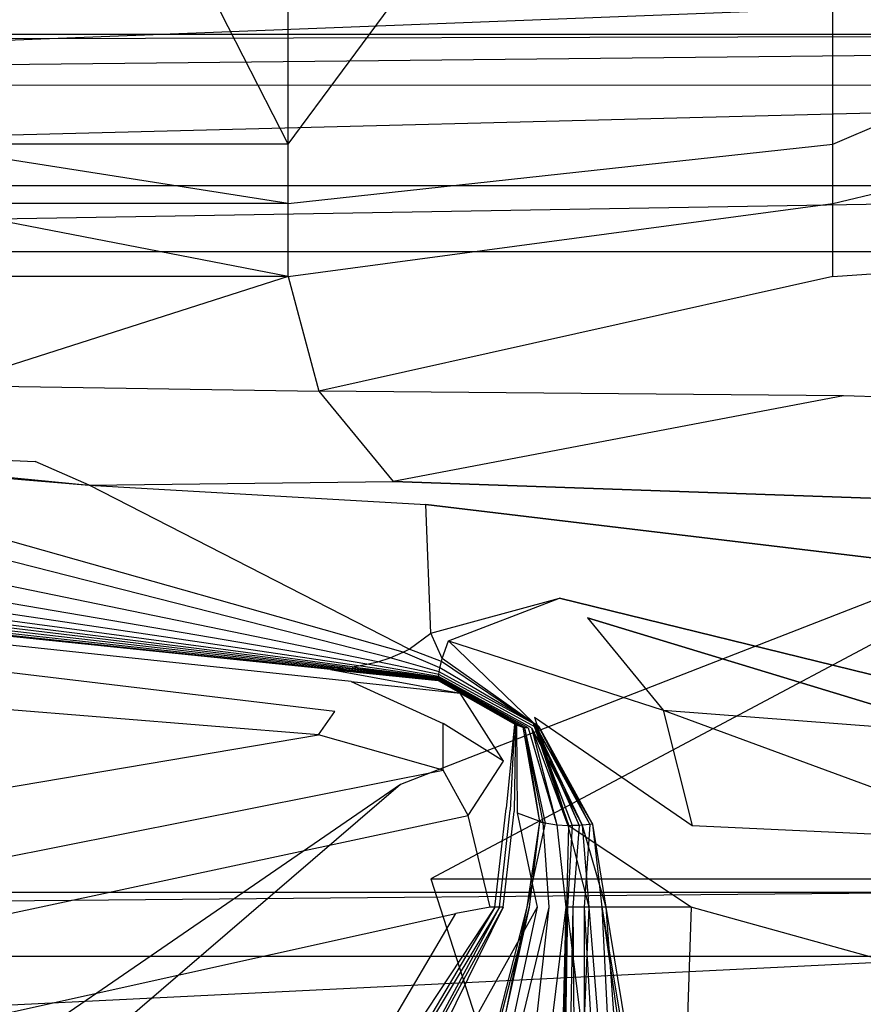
# Model space of a CAD drawing. Extents: x 0 to 0.36, y -0.493 to 0.
# Tile 29 of 53: x 0.105 to 0.137, y -0.091 to -0.053. Entities that reach past the tile are written whole.
import ezdxf

# ---------------------------------------------------------------- set-up
doc = ezdxf.new("R2010")
doc.units = 0
for name, color, linetype in [('L0_DECKEL_N_5688HR__0___REPLACE', 7, 'CONTINUOUS'), ('L1_SITZ_N_5688HR__0___REPLACEMT', 7, 'CONTINUOUS'), ('L2_WC_1_N_5688HR____REPLACEMTFO', 7, 'CONTINUOUS'), ('L3_WC_0_N_5688HR____REPLACEMTFO', 7, 'CONTINUOUS')]:
    doc.layers.add(name, color=color, linetype=linetype)

msp = doc.modelspace()

# ---------------------------------------------------------------- linework, layer by layer
at = {"layer": 'L0_DECKEL_N_5688HR__0___REPLACE', "color": 8}
for points, invisible_edges in [([(0.026544, -0.053735, 0.360599), (0.18, -0.051, 0.338496), (0.024655, -0.051, 0.338496), (0.026544, -0.053735, 0.360599)], 13), ([(0.18, -0.051, 0.335785), (0.025811, -0.057004, 0.335785), (0.024655, -0.051, 0.335785), (0.18, -0.051, 0.335785)], 13), ([(0.025811, -0.057004, 0.335785), (0.18, -0.051, 0.335785), (0.18, -0.057004, 0.335785), (0.025811, -0.057004, 0.335785)], 14), ([(0.18, -0.051, 0.338496), (0.026544, -0.053735, 0.360599), (0.18, -0.053735, 0.360599), (0.18, -0.051, 0.338496)], 14), ([(0.026776, -0.054072, 0.363322), (0.18, -0.053735, 0.360599), (0.026544, -0.053735, 0.360599), (0.026776, -0.054072, 0.363322)], 13), ([(0.18, -0.053735, 0.360599), (0.026776, -0.054072, 0.363322), (0.18, -0.054072, 0.363322), (0.18, -0.053735, 0.360599)], 14), ([(0.027094, -0.055722, 0.366426), (0.18, -0.054072, 0.363322), (0.026776, -0.054072, 0.363322), (0.027094, -0.055722, 0.366426)], 14), ([(0.18, -0.05568, 0.366426), (0.18, -0.054072, 0.363322), (0.027094, -0.055722, 0.366426), (0.18, -0.05568, 0.366426)], 14), ([(0.027833, -0.05956, 0.367718), (0.18, -0.05568, 0.366426), (0.027094, -0.055722, 0.366426), (0.027833, -0.05956, 0.367718)], 13), ([(0.18, -0.05568, 0.366426), (0.027833, -0.05956, 0.367718), (0.18, -0.05956, 0.367718), (0.18, -0.05568, 0.366426)], 14), ([(0.028323, -0.0621, 0.367718), (0.18, -0.05956, 0.367718), (0.027833, -0.05956, 0.367718), (0.028323, -0.0621, 0.367718)], 13), ([(0.18, -0.05956, 0.367718), (0.028323, -0.0621, 0.367718), (0.18, -0.0621, 0.367718), (0.18, -0.05956, 0.367718)], 14), ([(0.028323, -0.0621, 0.367718), (0.039704, -0.402535, 0.367718), (0.18, -0.0621, 0.367718), (0.028323, -0.0621, 0.367718)], 10), ([(0.18, -0.0621, 0.367718), (0.039704, -0.402535, 0.367718), (0.060763, -0.42942, 0.367718), (0.18, -0.0621, 0.367718)], 13), ([(0.18, -0.0621, 0.367718), (0.060763, -0.42942, 0.367718), (0.086513, -0.451432, 0.367718), (0.18, -0.0621, 0.367718)], 15), ([(0.18, -0.0621, 0.367718), (0.086513, -0.451432, 0.367718), (0.115951, -0.468031, 0.367718), (0.18, -0.0621, 0.367718)], 15), ([(0.18, -0.0621, 0.367718), (0.115951, -0.468031, 0.367718), (0.147357, -0.478282, 0.367718), (0.18, -0.0621, 0.367718)], 9)]:
    msp.add_3dface(points, dxfattribs=dict(at, invisible_edges=invisible_edges))
at = {"layer": 'L1_SITZ_N_5688HR__0___REPLACEMT', "color": 8}
for points, invisible_edges in [([(0.139688, -0.086754, 0.335079), (0.023927, -0.087816, 0.335068), (0.021128, -0.086754, 0.33508), (0.139688, -0.086754, 0.335079)], 13), ([(0.021128, -0.086754, 0.336211), (0.141042, -0.086754, 0.345443), (0.140524, -0.086754, 0.336211), (0.021128, -0.086754, 0.336211)], 13), ([(0.141042, -0.086754, 0.345443), (0.021128, -0.086754, 0.336211), (0.021128, -0.086754, 0.345443), (0.141042, -0.086754, 0.345443)], 14), ([(0.021128, -0.086754, 0.33508), (0.140524, -0.086754, 0.336211), (0.139688, -0.086754, 0.335079), (0.021128, -0.086754, 0.33508)], 13), ([(0.140524, -0.086754, 0.336211), (0.021128, -0.086754, 0.33508), (0.021128, -0.086754, 0.336211), (0.140524, -0.086754, 0.336211)], 14), ([(0.142675, -0.089209, 0.351333), (0.141042, -0.086754, 0.345443), (0.021128, -0.086754, 0.345443), (0.142675, -0.089209, 0.351333)], 14), ([(0.021625, -0.089259, 0.351334), (0.142675, -0.089209, 0.351333), (0.021128, -0.086754, 0.345443), (0.021625, -0.089259, 0.351334)], 14), ([(0.023927, -0.087816, 0.335068), (0.139688, -0.086754, 0.335079), (0.139688, -0.089691, 0.335048), (0.023927, -0.087816, 0.335068)], 14), ([(0.023927, -0.087816, 0.335068), (0.134163, -0.144587, 0.334557), (0.014708, -0.09189, 0.335067), (0.023927, -0.087816, 0.335068)], 13), ([(0.155407, -0.137985, 0.334539), (0.023927, -0.087816, 0.335068), (0.139688, -0.089691, 0.335048), (0.155407, -0.137985, 0.334539)], 14), ([(0.134163, -0.144587, 0.334557), (0.023927, -0.087816, 0.335068), (0.155407, -0.137985, 0.334539), (0.134163, -0.144587, 0.334557)], 14), ([(0.022781, -0.095083, 0.353775), (0.142675, -0.089209, 0.351333), (0.021625, -0.089259, 0.351334), (0.022781, -0.095083, 0.353775)], 13), ([(0.142675, -0.089209, 0.351333), (0.022781, -0.095083, 0.353775), (0.145061, -0.095083, 0.353774), (0.142675, -0.089209, 0.351333)], 14)]:
    msp.add_3dface(points, dxfattribs=dict(at, invisible_edges=invisible_edges))
at = {"layer": 'L2_WC_1_N_5688HR____REPLACEMTFO', "color": 8}
for points, invisible_edges in [([(0.120347, -0.086231, 0.3258), (0.148994, -0.070978, 0.327018), (0.119179, -0.082604, 0.327018), (0.120347, -0.086231, 0.3258)], 13), ([(0.148994, -0.070978, 0.327018), (0.120347, -0.086231, 0.3258), (0.149589, -0.074828, 0.3258), (0.148994, -0.070978, 0.327018)], 14), ([(0.120347, -0.086231, 0.3258), (0.151354, -0.086231, 0.295985), (0.149589, -0.074828, 0.3258), (0.120347, -0.086231, 0.3258)], 14), ([(0.093398, -0.104748, 0.3258), (0.119179, -0.082604, 0.327018), (0.091701, -0.101484, 0.327018), (0.093398, -0.104748, 0.3258)], 13), ([(0.119179, -0.082604, 0.327018), (0.093398, -0.104748, 0.3258), (0.120347, -0.086231, 0.3258), (0.119179, -0.082604, 0.327018)], 14), ([(0.093398, -0.104748, 0.3258), (0.123809, -0.096972, 0.295985), (0.120347, -0.086231, 0.3258), (0.093398, -0.104748, 0.3258)], 14), ([(0.151354, -0.086231, 0.295985), (0.120347, -0.086231, 0.3258), (0.123809, -0.096972, 0.295985), (0.151354, -0.086231, 0.295985)], 13), ([(0.123809, -0.096972, 0.295985), (0.154219, -0.104748, 0.268507), (0.151354, -0.086231, 0.295985), (0.123809, -0.096972, 0.295985)], 14)]:
    msp.add_3dface(points, dxfattribs=dict(at, invisible_edges=invisible_edges))
at = {"layer": 'L3_WC_0_N_5688HR____REPLACEMTFO', "color": 8}
for points, invisible_edges in [([(0.150386, -0.119223, 0.332426), (0.18, -0.028355, 0.332426), (0.0057, -0.028021, 0.332426), (0.150386, -0.119223, 0.332426)], 13), ([(0.133003, -0.124013, 0.332426), (0.0057, -0.028021, 0.332426), (0.0057, -0.058095, 0.332426), (0.133003, -0.124013, 0.332426)], 13), ([(0.0057, -0.028021, 0.332426), (0.133003, -0.124013, 0.332426), (0.150386, -0.119223, 0.332426), (0.0057, -0.028021, 0.332426)], 14), ([(0.100386, -0.029599, 0.034826), (0.114861, -0.057961, 0.017626), (0.100386, -0.057961, 0.034826), (0.100386, -0.029599, 0.034826)], 13), ([(0.114861, -0.057961, 0.017626), (0.100386, -0.029599, 0.034826), (0.114861, -0.029599, 0.017626), (0.114861, -0.057961, 0.017626)], 14), ([(0.1358, -0.029599, 0.005035), (0.114861, -0.057961, 0.017626), (0.114861, -0.029599, 0.017626), (0.1358, -0.029599, 0.005035)], 13), ([(0.114861, -0.057961, 0.017626), (0.1358, -0.029599, 0.005035), (0.1358, -0.057961, 0.005035), (0.114861, -0.057961, 0.017626)], 14), ([(0.161635, -0.046925, 0.000426), (0.1358, -0.057961, 0.005035), (0.1358, -0.029599, 0.005035), (0.161635, -0.046925, 0.000426)], 13), ([(0.1358, -0.057961, 0.005035), (0.161635, -0.046925, 0.000426), (0.161635, -0.054044, 0.000426), (0.1358, -0.057961, 0.005035)], 14), ([(0.161635, -0.054044, 0.000426), (0.1358, -0.060243, 0.005035), (0.1358, -0.057961, 0.005035), (0.161635, -0.054044, 0.000426)], 13), ([(0.1358, -0.060243, 0.005035), (0.161635, -0.054044, 0.000426), (0.161635, -0.061163, 0.000426), (0.1358, -0.060243, 0.005035)], 14), ([(0.100386, -0.057961, 0.034826), (0.114861, -0.060243, 0.017626), (0.100386, -0.060243, 0.034826), (0.100386, -0.057961, 0.034826)], 13), ([(0.114861, -0.060243, 0.017626), (0.100386, -0.057961, 0.034826), (0.114861, -0.057961, 0.017626), (0.114861, -0.060243, 0.017626)], 14), ([(0.1358, -0.057961, 0.005035), (0.114861, -0.060243, 0.017626), (0.114861, -0.057961, 0.017626), (0.1358, -0.057961, 0.005035)], 13), ([(0.114861, -0.060243, 0.017626), (0.1358, -0.057961, 0.005035), (0.1358, -0.060243, 0.005035), (0.114861, -0.060243, 0.017626)], 14), ([(0.117517, -0.129168, 0.332426), (0.0057, -0.058095, 0.332426), (0.0057, -0.060452, 0.332426), (0.117517, -0.129168, 0.332426)], 13), ([(0.0057, -0.058095, 0.332426), (0.117517, -0.129168, 0.332426), (0.133003, -0.124013, 0.332426), (0.0057, -0.058095, 0.332426)], 14), ([(0.100386, -0.060243, 0.034826), (0.114861, -0.063052, 0.017626), (0.100386, -0.063052, 0.034826), (0.100386, -0.060243, 0.034826)], 13), ([(0.114861, -0.063052, 0.017626), (0.100386, -0.060243, 0.034826), (0.114861, -0.060243, 0.017626), (0.114861, -0.063052, 0.017626)], 14), ([(0.1358, -0.060243, 0.005035), (0.114861, -0.063052, 0.017626), (0.114861, -0.060243, 0.017626), (0.1358, -0.060243, 0.005035)], 13), ([(0.114861, -0.063052, 0.017626), (0.1358, -0.060243, 0.005035), (0.1358, -0.063052, 0.005035), (0.114861, -0.063052, 0.017626)], 14), ([(0.161635, -0.061163, 0.000426), (0.1358, -0.063052, 0.005035), (0.1358, -0.060243, 0.005035), (0.161635, -0.061163, 0.000426)], 13), ([(0.0057, -0.060452, 0.332426), (0.102831, -0.136303, 0.332426), (0.117517, -0.129168, 0.332426), (0.0057, -0.060452, 0.332426)], 14), ([(0.1358, -0.063052, 0.005035), (0.161635, -0.061163, 0.000426), (0.161636, -0.068282, 0.000426), (0.1358, -0.063052, 0.005035)], 14), ([(0.114861, -0.063052, 0.017626), (0.101775, -0.067237, 0.034826), (0.100386, -0.063052, 0.034826), (0.114861, -0.063052, 0.017626)], 14), ([(0.114861, -0.063052, 0.017626), (0.116042, -0.067462, 0.017626), (0.101775, -0.067237, 0.034826), (0.114861, -0.063052, 0.017626)], 14), ([(0.1358, -0.063052, 0.005035), (0.116042, -0.067462, 0.017626), (0.114861, -0.063052, 0.017626), (0.1358, -0.063052, 0.005035)], 14), ([(0.136223, -0.067648, 0.005035), (0.116042, -0.067462, 0.017626), (0.1358, -0.063052, 0.005035), (0.136223, -0.067648, 0.005035)], 14), ([(0.161636, -0.068282, 0.000426), (0.136223, -0.067648, 0.005035), (0.1358, -0.063052, 0.005035), (0.161636, -0.068282, 0.000426)], 14), ([(0.091013, -0.069513, 0.061264), (0.101775, -0.067237, 0.034826), (0.105129, -0.070176, 0.034826), (0.091013, -0.069513, 0.061264)], 14), ([(0.101775, -0.067237, 0.034826), (0.116042, -0.067462, 0.017626), (0.105129, -0.070176, 0.034826), (0.101775, -0.067237, 0.034826)], 14), ([(0.116042, -0.067462, 0.017626), (0.118893, -0.070945, 0.017626), (0.105129, -0.070176, 0.034826), (0.116042, -0.067462, 0.017626)], 14), ([(0.136223, -0.067648, 0.005035), (0.118893, -0.070945, 0.017626), (0.116042, -0.067462, 0.017626), (0.136223, -0.067648, 0.005035)], 14), ([(0.137244, -0.071578, 0.005035), (0.118893, -0.070945, 0.017626), (0.136223, -0.067648, 0.005035), (0.137244, -0.071578, 0.005035)], 14), ([(0.161513, -0.075394, 0.000318), (0.137244, -0.071578, 0.005035), (0.136223, -0.067648, 0.005035), (0.161513, -0.075394, 0.000318)], 14), ([(0.161636, -0.068282, 0.000426), (0.161513, -0.075394, 0.000318), (0.136223, -0.067648, 0.005035), (0.161636, -0.068282, 0.000426)], 14), ([(0.026478, -0.069686, 0.280315), (0.026725, -0.069037, 0.278887), (0.116649, -0.079793, 0.280315), (0.026478, -0.069686, 0.280315)], 14), ([(0.026725, -0.069037, 0.278887), (0.027234, -0.069021, 0.275439), (0.117278, -0.078641, 0.278886), (0.026725, -0.069037, 0.278887)], 14), ([(0.116649, -0.079793, 0.280315), (0.026725, -0.069037, 0.278887), (0.117278, -0.078641, 0.278886), (0.116649, -0.079793, 0.280315)], 14), ([(0.027234, -0.069021, 0.275439), (0.027534, -0.069023, 0.273521), (0.116491, -0.078173, 0.275438), (0.027234, -0.069021, 0.275439)], 14), ([(0.117278, -0.078641, 0.278886), (0.027234, -0.069021, 0.275439), (0.116491, -0.078173, 0.275438), (0.117278, -0.078641, 0.278886)], 14), ([(0.027534, -0.069023, 0.273521), (0.030212, -0.069036, 0.256415), (0.116505, -0.078172, 0.27352), (0.027534, -0.069023, 0.273521)], 14), ([(0.116491, -0.078173, 0.275438), (0.027534, -0.069023, 0.273521), (0.116505, -0.078172, 0.27352), (0.116491, -0.078173, 0.275438)], 14), ([(0.116505, -0.078172, 0.27352), (0.030212, -0.069036, 0.256415), (0.116625, -0.078159, 0.256415), (0.116505, -0.078172, 0.27352)], 14), ([(0.030212, -0.069036, 0.256415), (0.033219, -0.069051, 0.23761), (0.116625, -0.078159, 0.256415), (0.030212, -0.069036, 0.256415)], 14), ([(0.033219, -0.069051, 0.23761), (0.03792, -0.069078, 0.214591), (0.116759, -0.078144, 0.23761), (0.033219, -0.069051, 0.23761)], 14), ([(0.116625, -0.078159, 0.256415), (0.033219, -0.069051, 0.23761), (0.116759, -0.078144, 0.23761), (0.116625, -0.078159, 0.256415)], 14), ([(0.116759, -0.078144, 0.23761), (0.03792, -0.069078, 0.214591), (0.11697, -0.078119, 0.214591), (0.116759, -0.078144, 0.23761)], 14), ([(0.03792, -0.069078, 0.214591), (0.041637, -0.069101, 0.198841), (0.11697, -0.078119, 0.214591), (0.03792, -0.069078, 0.214591)], 14), ([(0.041637, -0.069101, 0.198841), (0.045736, -0.069128, 0.183092), (0.117137, -0.078096, 0.198841), (0.041637, -0.069101, 0.198841)], 14), ([(0.11697, -0.078119, 0.214591), (0.041637, -0.069101, 0.198841), (0.117137, -0.078096, 0.198841), (0.11697, -0.078119, 0.214591)], 14), ([(0.117137, -0.078096, 0.198841), (0.045736, -0.069128, 0.183092), (0.117322, -0.07807, 0.183092), (0.117137, -0.078096, 0.198841)], 14), ([(0.045736, -0.069128, 0.183092), (0.050982, -0.069167, 0.164623), (0.117322, -0.07807, 0.183092), (0.045736, -0.069128, 0.183092)], 14), ([(0.050982, -0.069167, 0.164623), (0.058248, -0.069231, 0.142013), (0.117559, -0.078032, 0.164623), (0.050982, -0.069167, 0.164623)], 14), ([(0.117322, -0.07807, 0.183092), (0.050982, -0.069167, 0.164623), (0.117559, -0.078032, 0.164623), (0.117322, -0.07807, 0.183092)], 14), ([(0.117559, -0.078032, 0.164623), (0.058248, -0.069231, 0.142013), (0.117889, -0.077971, 0.142013), (0.117559, -0.078032, 0.164623)], 14), ([(0.058248, -0.069231, 0.142013), (0.06731, -0.069329, 0.117492), (0.117889, -0.077971, 0.142013), (0.058248, -0.069231, 0.142013)], 14), ([(0.117889, -0.077971, 0.142013), (0.06731, -0.069329, 0.117492), (0.118306, -0.077875, 0.117492), (0.117889, -0.077971, 0.142013)], 14), ([(0.06731, -0.069329, 0.117492), (0.077509, -0.069478, 0.092442), (0.118306, -0.077875, 0.117492), (0.06731, -0.069329, 0.117492)], 14), ([(0.073182, -0.077234, 0.280315), (0.026478, -0.069686, 0.280315), (0.116649, -0.079793, 0.280315), (0.073182, -0.077234, 0.280315)], 14), ([(0.118306, -0.077875, 0.117492), (0.077509, -0.069478, 0.092442), (0.118785, -0.07773, 0.092442), (0.118306, -0.077875, 0.117492)], 14), ([(0.077509, -0.069478, 0.092442), (0.087309, -0.069705, 0.071518), (0.118785, -0.07773, 0.092442), (0.077509, -0.069478, 0.092442)], 14), ([(0.118785, -0.07773, 0.092442), (0.087309, -0.069705, 0.071518), (0.119274, -0.077507, 0.071518), (0.118785, -0.07773, 0.092442)], 14), ([(0.087309, -0.069705, 0.071518), (0.09211, -0.069817, 0.061264), (0.119274, -0.077507, 0.071518), (0.087309, -0.069705, 0.071518)], 14), ([(0.091013, -0.069513, 0.061264), (0.105129, -0.070176, 0.034826), (0.107206, -0.071077, 0.034827), (0.091013, -0.069513, 0.061264)], 14), ([(0.091013, -0.069513, 0.061264), (0.107206, -0.071077, 0.034827), (0.09211, -0.069817, 0.061264), (0.091013, -0.069513, 0.061264)], 14), ([(0.09211, -0.069817, 0.061264), (0.107206, -0.071077, 0.034827), (0.119513, -0.077398, 0.061264), (0.09211, -0.069817, 0.061264)], 14), ([(0.119274, -0.077507, 0.071518), (0.09211, -0.069817, 0.061264), (0.119513, -0.077398, 0.061264), (0.119274, -0.077507, 0.071518)], 14), ([(0.107206, -0.071077, 0.034827), (0.105129, -0.070176, 0.034826), (0.118893, -0.070945, 0.017626), (0.107206, -0.071077, 0.034827)], 14), ([(0.107206, -0.071077, 0.034827), (0.118893, -0.070945, 0.017626), (0.120153, -0.071829, 0.017626), (0.107206, -0.071077, 0.034827)], 14), ([(0.107206, -0.071077, 0.034827), (0.120153, -0.071829, 0.017626), (0.120345, -0.076779, 0.034826), (0.107206, -0.071077, 0.034827)], 14), ([(0.119513, -0.077398, 0.061264), (0.107206, -0.071077, 0.034827), (0.120345, -0.076779, 0.034826), (0.119513, -0.077398, 0.061264)], 14), ([(0.118893, -0.070945, 0.017626), (0.137244, -0.071578, 0.005035), (0.120153, -0.071829, 0.017626), (0.118893, -0.070945, 0.017626)], 14), ([(0.13825, -0.073988, 0.005035), (0.120153, -0.071829, 0.017626), (0.137244, -0.071578, 0.005035), (0.13825, -0.073988, 0.005035)], 14), ([(0.120345, -0.076779, 0.034826), (0.120153, -0.071829, 0.017626), (0.125297, -0.075435, 0.017626), (0.120345, -0.076779, 0.034826)], 14), ([(0.120153, -0.071829, 0.017626), (0.13825, -0.073988, 0.005035), (0.125297, -0.075435, 0.017626), (0.120153, -0.071829, 0.017626)], 14), ([(0.1404, -0.079142, 0.005035), (0.125297, -0.075435, 0.017626), (0.13825, -0.073988, 0.005035), (0.1404, -0.079142, 0.005035)], 14), ([(0.120345, -0.076779, 0.034826), (0.125297, -0.075435, 0.017626), (0.121022, -0.077072, 0.034826), (0.120345, -0.076779, 0.034826)], 14), ([(0.121022, -0.077072, 0.034826), (0.125297, -0.075435, 0.017626), (0.126365, -0.076185, 0.017626), (0.121022, -0.077072, 0.034826)], 14), ([(0.125297, -0.075435, 0.017626), (0.1404, -0.079142, 0.005035), (0.126365, -0.076185, 0.017626), (0.125297, -0.075435, 0.017626)], 14), ([(0.126365, -0.076185, 0.017626), (0.129283, -0.079745, 0.017626), (0.121022, -0.077072, 0.034826), (0.126365, -0.076185, 0.017626)], 14), ([(0.141026, -0.080643, 0.005035), (0.126365, -0.076185, 0.017626), (0.1404, -0.079142, 0.005035), (0.141026, -0.080643, 0.005035)], 14), ([(0.126365, -0.076185, 0.017626), (0.141026, -0.080643, 0.005035), (0.129283, -0.079745, 0.017626), (0.126365, -0.076185, 0.017626)], 14), ([(0.119513, -0.077398, 0.061264), (0.120345, -0.076779, 0.034826), (0.120781, -0.077749, 0.061264), (0.119513, -0.077398, 0.061264)], 14), ([(0.120781, -0.077749, 0.061264), (0.120345, -0.076779, 0.034826), (0.121022, -0.077072, 0.034826), (0.120781, -0.077749, 0.061264)], 14), ([(0.017634, -0.089415, 0.280315), (0.073182, -0.077234, 0.280315), (0.116023, -0.080687, 0.280315), (0.017634, -0.089415, 0.280315)], 14), ([(0.116649, -0.079793, 0.280315), (0.116023, -0.080687, 0.280315), (0.073182, -0.077234, 0.280315), (0.116649, -0.079793, 0.280315)], 13), ([(0.120781, -0.077749, 0.061264), (0.121022, -0.077072, 0.034826), (0.124265, -0.080204, 0.061264), (0.120781, -0.077749, 0.061264)], 14), ([(0.124265, -0.080204, 0.061264), (0.121022, -0.077072, 0.034826), (0.124327, -0.080005, 0.034826), (0.124265, -0.080204, 0.061264)], 14), ([(0.121022, -0.077072, 0.034826), (0.129283, -0.079745, 0.017626), (0.124327, -0.080005, 0.034826), (0.121022, -0.077072, 0.034826)], 14), ([(0.118785, -0.07773, 0.092442), (0.119274, -0.077507, 0.071518), (0.120694, -0.078112, 0.092442), (0.118785, -0.07773, 0.092442)], 14), ([(0.119274, -0.077507, 0.071518), (0.119513, -0.077398, 0.061264), (0.120753, -0.077868, 0.071518), (0.119274, -0.077507, 0.071518)], 14), ([(0.120694, -0.078112, 0.092442), (0.119274, -0.077507, 0.071518), (0.120753, -0.077868, 0.071518), (0.120694, -0.078112, 0.092442)], 14), ([(0.120753, -0.077868, 0.071518), (0.119513, -0.077398, 0.061264), (0.120781, -0.077749, 0.061264), (0.120753, -0.077868, 0.071518)], 14), ([(0.117322, -0.07807, 0.183092), (0.117559, -0.078032, 0.164623), (0.120634, -0.078484, 0.183092), (0.117322, -0.07807, 0.183092)], 14), ([(0.117559, -0.078032, 0.164623), (0.117889, -0.077971, 0.142013), (0.120639, -0.078442, 0.164623), (0.117559, -0.078032, 0.164623)], 14), ([(0.120634, -0.078484, 0.183092), (0.117559, -0.078032, 0.164623), (0.120639, -0.078442, 0.164623), (0.120634, -0.078484, 0.183092)], 14), ([(0.117889, -0.077971, 0.142013), (0.118306, -0.077875, 0.117492), (0.120649, -0.078375, 0.142013), (0.117889, -0.077971, 0.142013)], 14), ([(0.120639, -0.078442, 0.164623), (0.117889, -0.077971, 0.142013), (0.120649, -0.078375, 0.142013), (0.120639, -0.078442, 0.164623)], 14), ([(0.118306, -0.077875, 0.117492), (0.118785, -0.07773, 0.092442), (0.120665, -0.078271, 0.117492), (0.118306, -0.077875, 0.117492)], 14), ([(0.120649, -0.078375, 0.142013), (0.118306, -0.077875, 0.117492), (0.120665, -0.078271, 0.117492), (0.120649, -0.078375, 0.142013)], 14), ([(0.120665, -0.078271, 0.117492), (0.118785, -0.07773, 0.092442), (0.120694, -0.078112, 0.092442), (0.120665, -0.078271, 0.117492)], 14), ([(0.120694, -0.078112, 0.092442), (0.120753, -0.077868, 0.071518), (0.124356, -0.080308, 0.092442), (0.120694, -0.078112, 0.092442)], 14), ([(0.120753, -0.077868, 0.071518), (0.120781, -0.077749, 0.061264), (0.124295, -0.080238, 0.071518), (0.120753, -0.077868, 0.071518)], 14), ([(0.124356, -0.080308, 0.092442), (0.120753, -0.077868, 0.071518), (0.124295, -0.080238, 0.071518), (0.124356, -0.080308, 0.092442)], 14), ([(0.124295, -0.080238, 0.071518), (0.120781, -0.077749, 0.061264), (0.124265, -0.080204, 0.061264), (0.124295, -0.080238, 0.071518)], 14), ([(0.116505, -0.078172, 0.27352), (0.120621, -0.078597, 0.275438), (0.116491, -0.078173, 0.275438), (0.116505, -0.078172, 0.27352)], 14), ([(0.121468, -0.079086, 0.278886), (0.116491, -0.078173, 0.275438), (0.120621, -0.078597, 0.275438), (0.121468, -0.079086, 0.278886)], 13), ([(0.116491, -0.078173, 0.275438), (0.121468, -0.079086, 0.278886), (0.117278, -0.078641, 0.278886), (0.116491, -0.078173, 0.275438)], 14), ([(0.116625, -0.078159, 0.256415), (0.120621, -0.078595, 0.27352), (0.116505, -0.078172, 0.27352), (0.116625, -0.078159, 0.256415)], 14), ([(0.120621, -0.078597, 0.275438), (0.116505, -0.078172, 0.27352), (0.120621, -0.078595, 0.27352), (0.120621, -0.078597, 0.275438)], 13), ([(0.116759, -0.078144, 0.23761), (0.120622, -0.078581, 0.256415), (0.116625, -0.078159, 0.256415), (0.116759, -0.078144, 0.23761)], 14), ([(0.120621, -0.078595, 0.27352), (0.116625, -0.078159, 0.256415), (0.120622, -0.078581, 0.256415), (0.120621, -0.078595, 0.27352)], 13), ([(0.116759, -0.078144, 0.23761), (0.11697, -0.078119, 0.214591), (0.120624, -0.078565, 0.23761), (0.116759, -0.078144, 0.23761)], 14), ([(0.120622, -0.078581, 0.256415), (0.116759, -0.078144, 0.23761), (0.120624, -0.078565, 0.23761), (0.120622, -0.078581, 0.256415)], 13), ([(0.117137, -0.078096, 0.198841), (0.120627, -0.078537, 0.214591), (0.11697, -0.078119, 0.214591), (0.117137, -0.078096, 0.198841)], 14), ([(0.120624, -0.078565, 0.23761), (0.11697, -0.078119, 0.214591), (0.120627, -0.078537, 0.214591), (0.120624, -0.078565, 0.23761)], 14), ([(0.117322, -0.07807, 0.183092), (0.12063, -0.078513, 0.198841), (0.117137, -0.078096, 0.198841), (0.117322, -0.07807, 0.183092)], 14), ([(0.120627, -0.078537, 0.214591), (0.117137, -0.078096, 0.198841), (0.12063, -0.078513, 0.198841), (0.120627, -0.078537, 0.214591)], 13), ([(0.12063, -0.078513, 0.198841), (0.117322, -0.07807, 0.183092), (0.120634, -0.078484, 0.183092), (0.12063, -0.078513, 0.198841)], 13), ([(0.120634, -0.078484, 0.183092), (0.120639, -0.078442, 0.164623), (0.124211, -0.080419, 0.183092), (0.120634, -0.078484, 0.183092)], 14), ([(0.120639, -0.078442, 0.164623), (0.120649, -0.078375, 0.142013), (0.124371, -0.080402, 0.164623), (0.120639, -0.078442, 0.164623)], 14), ([(0.124211, -0.080419, 0.183092), (0.120639, -0.078442, 0.164623), (0.124371, -0.080402, 0.164623), (0.124211, -0.080419, 0.183092)], 14), ([(0.120649, -0.078375, 0.142013), (0.120665, -0.078271, 0.117492), (0.124492, -0.080368, 0.142013), (0.120649, -0.078375, 0.142013)], 14), ([(0.124371, -0.080402, 0.164623), (0.120649, -0.078375, 0.142013), (0.124492, -0.080368, 0.142013), (0.124371, -0.080402, 0.164623)], 14), ([(0.120665, -0.078271, 0.117492), (0.120694, -0.078112, 0.092442), (0.124469, -0.080342, 0.117492), (0.120665, -0.078271, 0.117492)], 14), ([(0.124492, -0.080368, 0.142013), (0.120665, -0.078271, 0.117492), (0.124469, -0.080342, 0.117492), (0.124492, -0.080368, 0.142013)], 14), ([(0.124469, -0.080342, 0.117492), (0.120694, -0.078112, 0.092442), (0.124356, -0.080308, 0.092442), (0.124469, -0.080342, 0.117492)], 14), ([(0.117278, -0.078641, 0.278886), (0.12082, -0.080261, 0.280315), (0.116649, -0.079793, 0.280315), (0.117278, -0.078641, 0.278886)], 14), ([(0.12082, -0.080261, 0.280315), (0.117278, -0.078641, 0.278886), (0.121468, -0.079086, 0.278886), (0.12082, -0.080261, 0.280315)], 13), ([(0.123637, -0.080306, 0.27352), (0.120621, -0.078595, 0.27352), (0.120622, -0.078581, 0.256415), (0.123637, -0.080306, 0.27352)], 14), ([(0.123637, -0.080306, 0.27352), (0.120621, -0.078597, 0.275438), (0.120621, -0.078595, 0.27352), (0.123637, -0.080306, 0.27352)], 13), ([(0.120621, -0.078597, 0.275438), (0.123637, -0.080306, 0.27352), (0.123602, -0.080293, 0.275438), (0.120621, -0.078597, 0.275438)], 14), ([(0.123602, -0.080293, 0.275438), (0.121468, -0.079086, 0.278886), (0.120621, -0.078597, 0.275438), (0.123602, -0.080293, 0.275438)], 13), ([(0.120622, -0.078581, 0.256415), (0.120624, -0.078565, 0.23761), (0.123951, -0.080418, 0.256415), (0.120622, -0.078581, 0.256415)], 14), ([(0.123637, -0.080306, 0.27352), (0.120622, -0.078581, 0.256415), (0.123951, -0.080418, 0.256415), (0.123637, -0.080306, 0.27352)], 14), ([(0.120627, -0.078537, 0.214591), (0.123888, -0.080399, 0.23761), (0.120624, -0.078565, 0.23761), (0.120627, -0.078537, 0.214591)], 14), ([(0.123951, -0.080418, 0.256415), (0.120624, -0.078565, 0.23761), (0.123888, -0.080399, 0.23761), (0.123951, -0.080418, 0.256415)], 14), ([(0.120627, -0.078537, 0.214591), (0.12063, -0.078513, 0.198841), (0.123928, -0.0804, 0.214591), (0.120627, -0.078537, 0.214591)], 14), ([(0.123888, -0.080399, 0.23761), (0.120627, -0.078537, 0.214591), (0.123928, -0.0804, 0.214591), (0.123888, -0.080399, 0.23761)], 13), ([(0.12063, -0.078513, 0.198841), (0.120634, -0.078484, 0.183092), (0.124084, -0.080419, 0.198841), (0.12063, -0.078513, 0.198841)], 14), ([(0.123928, -0.0804, 0.214591), (0.12063, -0.078513, 0.198841), (0.124084, -0.080419, 0.198841), (0.123928, -0.0804, 0.214591)], 14), ([(0.124084, -0.080419, 0.198841), (0.120634, -0.078484, 0.183092), (0.124211, -0.080419, 0.183092), (0.124084, -0.080419, 0.198841)], 14), ([(0.123133, -0.081703, 0.280315), (0.12082, -0.080261, 0.280315), (0.121468, -0.079086, 0.278886), (0.123133, -0.081703, 0.280315)], 14), ([(0.121468, -0.079086, 0.278886), (0.123602, -0.080293, 0.275438), (0.123557, -0.080277, 0.277877), (0.121468, -0.079086, 0.278886)], 14), ([(0.123133, -0.081703, 0.280315), (0.121468, -0.079086, 0.278886), (0.123557, -0.080277, 0.277877), (0.123133, -0.081703, 0.280315)], 14), ([(0.116023, -0.080687, 0.280315), (0.116649, -0.079793, 0.280315), (0.12082, -0.080261, 0.280315), (0.116023, -0.080687, 0.280315)], 14), ([(0.129283, -0.079745, 0.017626), (0.130402, -0.084186, 0.017626), (0.124327, -0.080005, 0.034826), (0.129283, -0.079745, 0.017626)], 14), ([(0.129283, -0.079745, 0.017626), (0.142856, -0.084754, 0.005035), (0.130402, -0.084186, 0.017626), (0.129283, -0.079745, 0.017626)], 14), ([(0.129283, -0.079745, 0.017626), (0.141026, -0.080643, 0.005035), (0.142856, -0.084754, 0.005035), (0.129283, -0.079745, 0.017626)], 14), ([(0.12082, -0.080261, 0.280315), (0.120821, -0.082046, 0.280315), (0.116023, -0.080687, 0.280315), (0.12082, -0.080261, 0.280315)], 13), ([(0.120821, -0.082046, 0.280315), (0.12082, -0.080261, 0.280315), (0.123133, -0.081703, 0.280315), (0.120821, -0.082046, 0.280315)], 14), ([(0.123557, -0.080277, 0.277877), (0.123246, -0.083532, 0.280315), (0.123133, -0.081703, 0.280315), (0.123557, -0.080277, 0.277877)], 14), ([(0.123557, -0.080277, 0.277877), (0.123398, -0.083589, 0.277881), (0.123246, -0.083532, 0.280315), (0.123557, -0.080277, 0.277877)], 14), ([(0.123557, -0.080277, 0.277877), (0.123602, -0.080293, 0.275438), (0.123398, -0.083589, 0.277881), (0.123557, -0.080277, 0.277877)], 14), ([(0.123602, -0.080293, 0.275438), (0.123551, -0.083646, 0.275447), (0.123398, -0.083589, 0.277881), (0.123602, -0.080293, 0.275438)], 14), ([(0.123602, -0.080293, 0.275438), (0.123637, -0.080306, 0.27352), (0.123551, -0.083646, 0.275447), (0.123602, -0.080293, 0.275438)], 14), ([(0.123637, -0.080306, 0.27352), (0.123671, -0.08369, 0.273528), (0.123551, -0.083646, 0.275447), (0.123637, -0.080306, 0.27352)], 14), ([(0.123637, -0.080306, 0.27352), (0.123951, -0.080418, 0.256415), (0.123671, -0.08369, 0.273528), (0.123637, -0.080306, 0.27352)], 14), ([(0.124327, -0.080005, 0.034826), (0.125626, -0.084187, 0.034825), (0.124265, -0.080204, 0.061264), (0.124327, -0.080005, 0.034826)], 14), ([(0.124265, -0.080204, 0.061264), (0.125626, -0.084187, 0.034825), (0.125656, -0.084188, 0.061264), (0.124265, -0.080204, 0.061264)], 14), ([(0.124265, -0.080204, 0.061264), (0.125656, -0.084188, 0.061264), (0.125785, -0.084185, 0.071518), (0.124265, -0.080204, 0.061264)], 14), ([(0.124265, -0.080204, 0.061264), (0.125785, -0.084185, 0.071518), (0.124295, -0.080238, 0.071518), (0.124265, -0.080204, 0.061264)], 14), ([(0.124295, -0.080238, 0.071518), (0.125785, -0.084185, 0.071518), (0.12605, -0.084179, 0.092442), (0.124295, -0.080238, 0.071518)], 14), ([(0.124295, -0.080238, 0.071518), (0.12605, -0.084179, 0.092442), (0.124356, -0.080308, 0.092442), (0.124295, -0.080238, 0.071518)], 14), ([(0.124327, -0.080005, 0.034826), (0.130402, -0.084186, 0.017626), (0.125626, -0.084187, 0.034825), (0.124327, -0.080005, 0.034826)], 14), ([(0.124356, -0.080308, 0.092442), (0.12605, -0.084179, 0.092442), (0.126466, -0.084137, 0.117492), (0.124356, -0.080308, 0.092442)], 14), ([(0.124356, -0.080308, 0.092442), (0.126466, -0.084137, 0.117492), (0.124469, -0.080342, 0.117492), (0.124356, -0.080308, 0.092442)], 14), ([(0.124469, -0.080342, 0.117492), (0.126466, -0.084137, 0.117492), (0.126562, -0.084123, 0.142013), (0.124469, -0.080342, 0.117492)], 14), ([(0.124469, -0.080342, 0.117492), (0.126562, -0.084123, 0.142013), (0.124492, -0.080368, 0.142013), (0.124469, -0.080342, 0.117492)], 14), ([(0.116023, -0.080687, 0.280315), (0.017634, -0.097366, 0.280315), (0.017634, -0.089415, 0.280315), (0.116023, -0.080687, 0.280315)], 13), ([(0.017634, -0.097366, 0.280315), (0.116023, -0.080687, 0.280315), (0.120821, -0.082046, 0.280315), (0.017634, -0.097366, 0.280315)], 14), ([(0.123951, -0.080418, 0.256415), (0.124743, -0.084089, 0.256415), (0.123671, -0.08369, 0.273528), (0.123951, -0.080418, 0.256415)], 14), ([(0.123888, -0.080399, 0.23761), (0.124525, -0.08404, 0.23761), (0.123951, -0.080418, 0.256415), (0.123888, -0.080399, 0.23761)], 14), ([(0.123888, -0.080399, 0.23761), (0.123928, -0.0804, 0.214591), (0.124525, -0.08404, 0.23761), (0.123888, -0.080399, 0.23761)], 14), ([(0.123928, -0.0804, 0.214591), (0.124084, -0.080419, 0.198841), (0.124657, -0.084071, 0.214591), (0.123928, -0.0804, 0.214591)], 14), ([(0.123928, -0.0804, 0.214591), (0.124657, -0.084071, 0.214591), (0.124525, -0.08404, 0.23761), (0.123928, -0.0804, 0.214591)], 14), ([(0.123951, -0.080418, 0.256415), (0.124525, -0.08404, 0.23761), (0.124743, -0.084089, 0.256415), (0.123951, -0.080418, 0.256415)], 14), ([(0.124084, -0.080419, 0.198841), (0.125189, -0.084158, 0.198841), (0.124657, -0.084071, 0.214591), (0.124084, -0.080419, 0.198841)], 14), ([(0.124211, -0.080419, 0.183092), (0.125189, -0.084158, 0.198841), (0.124084, -0.080419, 0.198841), (0.124211, -0.080419, 0.183092)], 14), ([(0.124371, -0.080402, 0.164623), (0.12616, -0.084172, 0.164623), (0.124211, -0.080419, 0.183092), (0.124371, -0.080402, 0.164623)], 14), ([(0.124211, -0.080419, 0.183092), (0.125618, -0.084187, 0.183092), (0.125189, -0.084158, 0.198841), (0.124211, -0.080419, 0.183092)], 14), ([(0.124211, -0.080419, 0.183092), (0.12616, -0.084172, 0.164623), (0.125618, -0.084187, 0.183092), (0.124211, -0.080419, 0.183092)], 14), ([(0.124492, -0.080368, 0.142013), (0.126562, -0.084123, 0.142013), (0.124371, -0.080402, 0.164623), (0.124492, -0.080368, 0.142013)], 14), ([(0.124371, -0.080402, 0.164623), (0.126562, -0.084123, 0.142013), (0.12616, -0.084172, 0.164623), (0.124371, -0.080402, 0.164623)], 14), ([(0.123133, -0.081703, 0.280315), (0.121782, -0.083796, 0.280315), (0.120821, -0.082046, 0.280315), (0.123133, -0.081703, 0.280315)], 13), ([(0.121782, -0.083796, 0.280315), (0.123133, -0.081703, 0.280315), (0.123246, -0.083532, 0.280315), (0.121782, -0.083796, 0.280315)], 14), ([(0.120821, -0.082046, 0.280315), (0.017634, -0.102586, 0.280315), (0.017634, -0.097366, 0.280315), (0.120821, -0.082046, 0.280315)], 13), ([(0.017634, -0.102586, 0.280315), (0.120821, -0.082046, 0.280315), (0.121782, -0.083796, 0.280315), (0.017634, -0.102586, 0.280315)], 14), ([(0.122624, -0.087327, 0.280315), (0.121782, -0.083796, 0.280315), (0.123246, -0.083532, 0.280315), (0.122624, -0.087327, 0.280315)], 14), ([(0.123246, -0.083532, 0.280315), (0.122804, -0.087327, 0.277892), (0.122624, -0.087327, 0.280315), (0.123246, -0.083532, 0.280315)], 13), ([(0.122804, -0.087327, 0.277892), (0.123246, -0.083532, 0.280315), (0.123398, -0.083589, 0.277881), (0.122804, -0.087327, 0.277892)], 14), ([(0.123398, -0.083589, 0.277881), (0.122985, -0.087327, 0.275469), (0.122804, -0.087327, 0.277892), (0.123398, -0.083589, 0.277881)], 13), ([(0.122985, -0.087327, 0.275469), (0.123398, -0.083589, 0.277881), (0.123551, -0.083646, 0.275447), (0.122985, -0.087327, 0.275469)], 14), ([(0.123551, -0.083646, 0.275447), (0.12313, -0.087327, 0.273548), (0.122985, -0.087327, 0.275469), (0.123551, -0.083646, 0.275447)], 13), ([(0.12313, -0.087327, 0.273548), (0.123551, -0.083646, 0.275447), (0.123671, -0.08369, 0.273528), (0.12313, -0.087327, 0.273548)], 14), ([(0.123671, -0.08369, 0.273528), (0.124429, -0.087327, 0.256415), (0.12313, -0.087327, 0.273548), (0.123671, -0.08369, 0.273528)], 14), ([(0.123671, -0.08369, 0.273528), (0.124743, -0.084089, 0.256415), (0.124429, -0.087327, 0.256415), (0.123671, -0.08369, 0.273528)], 14), ([(0.121782, -0.083796, 0.280315), (0.017634, -0.106059, 0.280315), (0.017634, -0.102586, 0.280315), (0.121782, -0.083796, 0.280315)], 13), ([(0.017634, -0.106059, 0.280315), (0.121782, -0.083796, 0.280315), (0.1213, -0.087564, 0.280315), (0.017634, -0.106059, 0.280315)], 14), ([(0.121782, -0.083796, 0.280315), (0.122624, -0.087327, 0.280315), (0.1213, -0.087564, 0.280315), (0.121782, -0.083796, 0.280315)], 13), ([(0.124525, -0.08404, 0.23761), (0.124124, -0.087327, 0.214591), (0.124034, -0.087327, 0.23761), (0.124525, -0.08404, 0.23761)], 14), ([(0.124525, -0.08404, 0.23761), (0.124034, -0.087327, 0.23761), (0.124743, -0.084089, 0.256415), (0.124525, -0.08404, 0.23761)], 14), ([(0.124743, -0.084089, 0.256415), (0.124034, -0.087327, 0.23761), (0.124429, -0.087327, 0.256415), (0.124743, -0.084089, 0.256415)], 14), ([(0.124525, -0.08404, 0.23761), (0.124657, -0.084071, 0.214591), (0.124124, -0.087327, 0.214591), (0.124525, -0.08404, 0.23761)], 14), ([(0.124657, -0.084071, 0.214591), (0.124889, -0.087327, 0.198841), (0.124124, -0.087327, 0.214591), (0.124657, -0.084071, 0.214591)], 14), ([(0.124657, -0.084071, 0.214591), (0.125189, -0.084158, 0.198841), (0.124889, -0.087327, 0.198841), (0.124657, -0.084071, 0.214591)], 14), ([(0.126562, -0.084123, 0.142013), (0.127078, -0.087327, 0.142013), (0.12616, -0.084172, 0.164623), (0.126562, -0.084123, 0.142013)], 14), ([(0.126562, -0.084123, 0.142013), (0.126466, -0.084137, 0.117492), (0.126922, -0.087327, 0.117492), (0.126562, -0.084123, 0.142013)], 14), ([(0.126562, -0.084123, 0.142013), (0.126922, -0.087327, 0.117492), (0.127078, -0.087327, 0.142013), (0.126562, -0.084123, 0.142013)], 14), ([(0.125189, -0.084158, 0.198841), (0.125543, -0.087327, 0.183092), (0.124889, -0.087327, 0.198841), (0.125189, -0.084158, 0.198841)], 14), ([(0.125189, -0.084158, 0.198841), (0.125618, -0.084187, 0.183092), (0.125543, -0.087327, 0.183092), (0.125189, -0.084158, 0.198841)], 14), ([(0.125618, -0.084187, 0.183092), (0.126417, -0.087327, 0.164623), (0.125543, -0.087327, 0.183092), (0.125618, -0.084187, 0.183092)], 14), ([(0.125626, -0.084187, 0.034825), (0.130352, -0.087327, 0.017625), (0.125574, -0.087327, 0.034825), (0.125626, -0.084187, 0.034825)], 13), ([(0.125574, -0.087327, 0.034825), (0.125656, -0.084188, 0.061264), (0.125626, -0.084187, 0.034825), (0.125574, -0.087327, 0.034825)], 14), ([(0.125656, -0.084188, 0.061264), (0.125574, -0.087327, 0.034825), (0.125602, -0.087327, 0.061264), (0.125656, -0.084188, 0.061264)], 13), ([(0.125785, -0.084185, 0.071518), (0.125602, -0.087327, 0.061264), (0.125811, -0.087327, 0.071518), (0.125785, -0.084185, 0.071518)], 14), ([(0.125785, -0.084185, 0.071518), (0.125656, -0.084188, 0.061264), (0.125602, -0.087327, 0.061264), (0.125785, -0.084185, 0.071518)], 14), ([(0.12616, -0.084172, 0.164623), (0.126417, -0.087327, 0.164623), (0.125618, -0.084187, 0.183092), (0.12616, -0.084172, 0.164623)], 14), ([(0.130352, -0.087327, 0.017625), (0.125626, -0.084187, 0.034825), (0.130402, -0.084186, 0.017626), (0.130352, -0.087327, 0.017625)], 14), ([(0.12605, -0.084179, 0.092442), (0.125785, -0.084185, 0.071518), (0.125811, -0.087327, 0.071518), (0.12605, -0.084179, 0.092442)], 14), ([(0.12605, -0.084179, 0.092442), (0.125811, -0.087327, 0.071518), (0.126237, -0.087327, 0.092442), (0.12605, -0.084179, 0.092442)], 14), ([(0.126466, -0.084137, 0.117492), (0.12605, -0.084179, 0.092442), (0.126237, -0.087327, 0.092442), (0.126466, -0.084137, 0.117492)], 14), ([(0.12616, -0.084172, 0.164623), (0.127078, -0.087327, 0.142013), (0.126417, -0.087327, 0.164623), (0.12616, -0.084172, 0.164623)], 14), ([(0.126466, -0.084137, 0.117492), (0.126237, -0.087327, 0.092442), (0.126922, -0.087327, 0.117492), (0.126466, -0.084137, 0.117492)], 14), ([(0.143308, -0.09091, 0.005034), (0.130352, -0.087327, 0.017625), (0.130402, -0.084186, 0.017626), (0.143308, -0.09091, 0.005034)], 14), ([(0.143503, -0.089424, 0.005035), (0.143308, -0.09091, 0.005034), (0.130402, -0.084186, 0.017626), (0.143503, -0.089424, 0.005035)], 14), ([(0.130402, -0.084186, 0.017626), (0.142856, -0.084754, 0.005035), (0.143503, -0.089424, 0.005035), (0.130402, -0.084186, 0.017626)], 14), ([(0.110707, -0.105649, 0.280315), (0.1213, -0.087564, 0.280315), (0.122624, -0.087327, 0.280315), (0.110707, -0.105649, 0.280315)], 14), ([(0.122804, -0.087327, 0.277892), (0.11142, -0.106554, 0.278101), (0.110707, -0.105649, 0.280315), (0.122804, -0.087327, 0.277892)], 14), ([(0.122804, -0.087327, 0.277892), (0.110707, -0.105649, 0.280315), (0.122624, -0.087327, 0.280315), (0.122804, -0.087327, 0.277892)], 14), ([(0.122985, -0.087327, 0.275469), (0.112134, -0.107458, 0.275888), (0.11142, -0.106554, 0.278101), (0.122985, -0.087327, 0.275469)], 14), ([(0.122985, -0.087327, 0.275469), (0.11142, -0.106554, 0.278101), (0.122804, -0.087327, 0.277892), (0.122985, -0.087327, 0.275469)], 14), ([(0.12313, -0.087327, 0.273548), (0.112767, -0.108261, 0.273925), (0.112134, -0.107458, 0.275888), (0.12313, -0.087327, 0.273548)], 14), ([(0.12313, -0.087327, 0.273548), (0.112134, -0.107458, 0.275888), (0.122985, -0.087327, 0.275469), (0.12313, -0.087327, 0.273548)], 14), ([(0.124429, -0.087327, 0.256415), (0.118413, -0.115416, 0.256415), (0.112767, -0.108261, 0.273925), (0.124429, -0.087327, 0.256415)], 14), ([(0.124429, -0.087327, 0.256415), (0.112767, -0.108261, 0.273925), (0.12313, -0.087327, 0.273548), (0.124429, -0.087327, 0.256415)], 14), ([(0.124889, -0.087327, 0.198841), (0.119143, -0.138795, 0.198841), (0.113893, -0.133008, 0.214591), (0.124889, -0.087327, 0.198841)], 14), ([(0.124889, -0.087327, 0.198841), (0.113893, -0.133008, 0.214591), (0.124124, -0.087327, 0.214591), (0.124889, -0.087327, 0.198841)], 14), ([(0.124124, -0.087327, 0.214591), (0.113893, -0.133008, 0.214591), (0.114604, -0.124013, 0.23761), (0.124124, -0.087327, 0.214591)], 14), ([(0.124034, -0.087327, 0.23761), (0.114604, -0.124013, 0.23761), (0.118413, -0.115416, 0.256415), (0.124034, -0.087327, 0.23761)], 14), ([(0.124124, -0.087327, 0.214591), (0.114604, -0.124013, 0.23761), (0.124034, -0.087327, 0.23761), (0.124124, -0.087327, 0.214591)], 14), ([(0.124034, -0.087327, 0.23761), (0.118413, -0.115416, 0.256415), (0.124429, -0.087327, 0.256415), (0.124034, -0.087327, 0.23761)], 14), ([(0.125543, -0.087327, 0.183092), (0.124106, -0.144222, 0.183092), (0.119143, -0.138795, 0.198841), (0.125543, -0.087327, 0.183092)], 14), ([(0.125543, -0.087327, 0.183092), (0.119143, -0.138795, 0.198841), (0.124889, -0.087327, 0.198841), (0.125543, -0.087327, 0.183092)], 14), ([(0.126417, -0.087327, 0.164623), (0.131351, -0.147538, 0.164623), (0.124106, -0.144222, 0.183092), (0.126417, -0.087327, 0.164623)], 14), ([(0.126417, -0.087327, 0.164623), (0.124106, -0.144222, 0.183092), (0.125543, -0.087327, 0.183092), (0.126417, -0.087327, 0.164623)], 14), ([(0.125602, -0.087327, 0.061264), (0.124574, -0.128683, 0.034816), (0.124574, -0.144908, 0.061264), (0.125602, -0.087327, 0.061264)], 14), ([(0.125574, -0.087327, 0.034825), (0.124574, -0.128683, 0.034816), (0.125602, -0.087327, 0.061264), (0.125574, -0.087327, 0.034825)], 14), ([(0.125811, -0.087327, 0.071518), (0.124574, -0.144908, 0.061264), (0.126299, -0.145531, 0.071518), (0.125811, -0.087327, 0.071518)], 14), ([(0.125602, -0.087327, 0.061264), (0.124574, -0.144908, 0.061264), (0.125811, -0.087327, 0.071518), (0.125602, -0.087327, 0.061264)], 14), ([(0.125574, -0.087327, 0.034825), (0.129378, -0.118232, 0.017621), (0.124574, -0.128683, 0.034816), (0.125574, -0.087327, 0.034825)], 14), ([(0.130352, -0.087327, 0.017625), (0.129378, -0.118232, 0.017621), (0.125574, -0.087327, 0.034825), (0.130352, -0.087327, 0.017625)], 14), ([(0.125811, -0.087327, 0.071518), (0.126299, -0.145531, 0.071518), (0.126237, -0.087327, 0.092442), (0.125811, -0.087327, 0.071518)], 14), ([(0.126237, -0.087327, 0.092442), (0.129819, -0.146802, 0.092442), (0.126922, -0.087327, 0.117492), (0.126237, -0.087327, 0.092442)], 14), ([(0.126237, -0.087327, 0.092442), (0.126299, -0.145531, 0.071518), (0.129819, -0.146802, 0.092442), (0.126237, -0.087327, 0.092442)], 14), ([(0.127078, -0.087327, 0.142013), (0.131351, -0.147538, 0.164623), (0.126417, -0.087327, 0.164623), (0.127078, -0.087327, 0.142013)], 14), ([(0.126922, -0.087327, 0.117492), (0.135677, -0.148327, 0.117492), (0.136963, -0.147829, 0.142013), (0.126922, -0.087327, 0.117492)], 14), ([(0.126922, -0.087327, 0.117492), (0.136963, -0.147829, 0.142013), (0.127078, -0.087327, 0.142013), (0.126922, -0.087327, 0.117492)], 14), ([(0.126922, -0.087327, 0.117492), (0.129819, -0.146802, 0.092442), (0.135677, -0.148327, 0.117492), (0.126922, -0.087327, 0.117492)], 14), ([(0.127078, -0.087327, 0.142013), (0.136963, -0.147829, 0.142013), (0.131351, -0.147538, 0.164623), (0.127078, -0.087327, 0.142013)], 14), ([(0.142505, -0.110778, 0.005033), (0.129378, -0.118232, 0.017621), (0.130352, -0.087327, 0.017625), (0.142505, -0.110778, 0.005033)], 14), ([(0.143308, -0.09091, 0.005034), (0.142505, -0.110778, 0.005033), (0.130352, -0.087327, 0.017625), (0.143308, -0.09091, 0.005034)], 14), ([(0.1213, -0.087564, 0.280315), (0.017634, -0.110616, 0.280315), (0.017634, -0.106059, 0.280315), (0.1213, -0.087564, 0.280315)], 13), ([(0.017634, -0.110616, 0.280315), (0.1213, -0.087564, 0.280315), (0.109403, -0.105719, 0.280315), (0.017634, -0.110616, 0.280315)], 14), ([(0.1213, -0.087564, 0.280315), (0.110707, -0.105649, 0.280315), (0.109403, -0.105719, 0.280315), (0.1213, -0.087564, 0.280315)], 13)]:
    msp.add_3dface(points, dxfattribs=dict(at, invisible_edges=invisible_edges))

doc.saveas('drawing.dxf')
